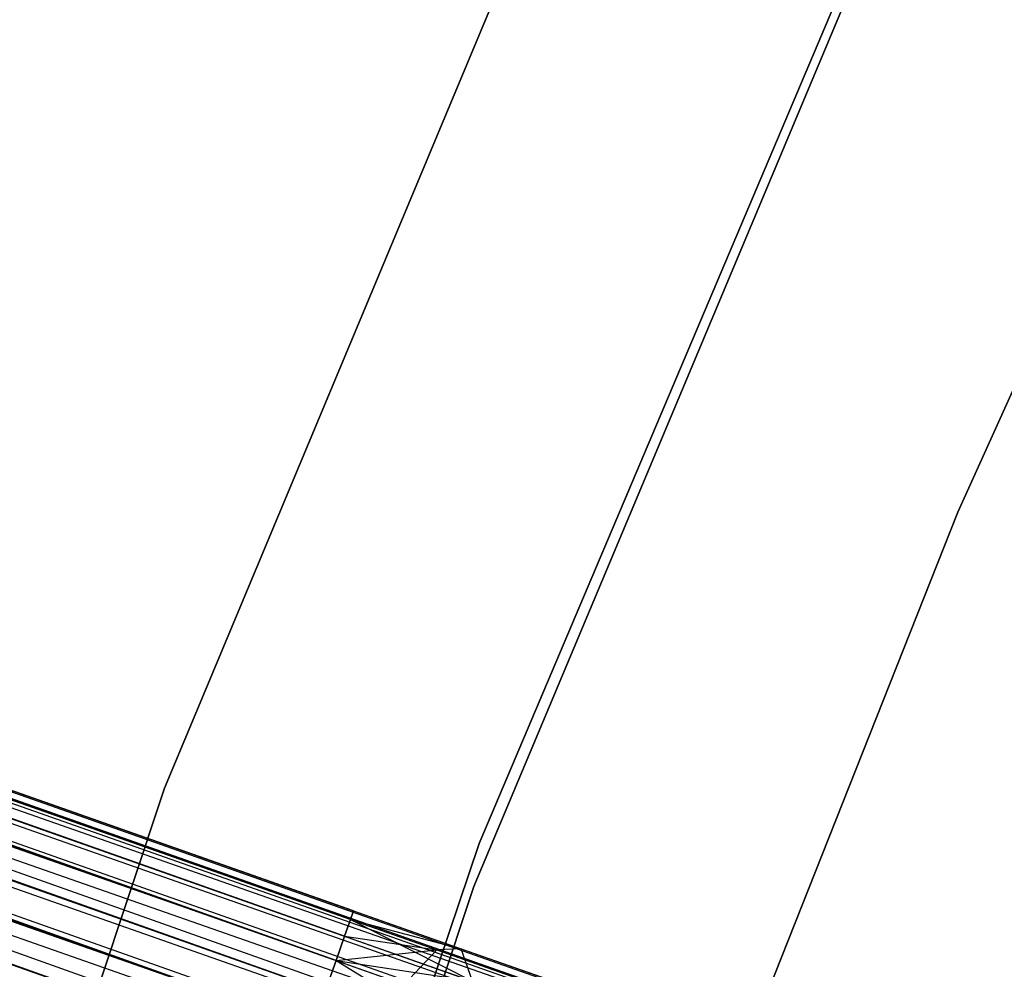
# Model space of a CAD drawing. Extents: x -189 to 189, y -189 to 189.
# Tile 196 of 256: x -60.15 to -55.44, y 21.39 to 25.93. Entities that reach past the tile are written whole.
import ezdxf

# ---------------------------------------------------------------- set-up
doc = ezdxf.new("R2010")
doc.units = 0
doc.header["$LTSCALE"] = 25.4
doc.layers.get('0').update_dxf_attribs({"linetype": 'CONTINUOUS'})

# ---------------------------------------------------------------- blocks, each defined once
blk = doc.blocks.new('CAMELEON-KENAI-C-12244_STL')
at = {"color": 0}
for p, q in [((-158.5641, 56.9133, -9.3955), (-40.4419, 15.2886, -9.3955)), ((-158.5641, 56.9133, -9.3955), (-40.4419, 15.2886, -9.3955)), ((-158.5641, 56.9133, -9.3955), (-40.4563, 15.2476, -9.191)), ((-158.5641, 56.9133, -9.3955), (-40.4563, 15.2476, -9.191)), ((-158.5786, 56.8723, -9.809), (-40.4419, 15.2886, -9.6045)), ((-158.5786, 56.8723, -9.809), (-40.4419, 15.2886, -9.3955)), ((-158.5786, 56.8723, -9.809), (-40.4563, 15.2476, -9.809)), ((-158.5786, 56.8723, -9.809), (-40.4563, 15.2476, -9.809)), ((-158.5786, 56.8723, -9.809), (-40.4419, 15.2886, -9.6045)), ((-158.5786, 56.8723, -9.809), (-40.4419, 15.2886, -9.3955)), ((-158.6068, 56.7921, -9), (-40.4563, 15.2476, -9.191)), ((-158.6068, 56.7921, -9), (-40.4563, 15.2476, -9.191)), ((-158.6068, 56.7921, -9), (-40.4846, 15.1674, -9)), ((-40.5771, 14.905, -8.691), (-158.6068, 56.7921, -9)), ((-40.5771, 14.905, -8.691), (-158.6068, 56.7921, -9)), ((-40.5254, 15.0515, -8.8309), (-158.6068, 56.7921, -9)), ((-40.5254, 15.0515, -8.8309), (-158.6068, 56.7921, -9)), ((-158.6068, 56.7921, -9), (-40.4846, 15.1674, -9)), ((-158.6477, 56.6762, -10.1691), (-40.5254, 15.0515, -10.1691)), ((-158.6477, 56.6762, -10.1691), (-40.5254, 15.0515, -10.1691)), ((-158.6477, 56.6762, -10.1691), (-40.4846, 15.1674, -10)), ((-158.6477, 56.6762, -10.1691), (-40.4846, 15.1674, -10)), ((-158.6477, 56.6762, -10.1691), (-40.4563, 15.2476, -9.809)), ((-158.6477, 56.6762, -10.1691), (-40.4563, 15.2476, -9.809)), ((-158.6993, 56.5296, -8.691), (-40.5771, 14.905, -8.691)), ((-40.7033, 14.5467, -8.5219), (-158.6993, 56.5296, -8.691)), ((-40.7033, 14.5467, -8.5219), (-158.6993, 56.5296, -8.691)), ((-40.6373, 14.7342, -8.5864), (-158.6993, 56.5296, -8.691)), ((-40.6373, 14.7342, -8.5864), (-158.6993, 56.5296, -8.691)), ((-158.6993, 56.5296, -8.691), (-40.5771, 14.905, -8.691)), ((-158.7595, 56.3589, -10.4135), (-40.6373, 14.7342, -10.4135)), ((-158.7595, 56.3589, -10.4135), (-40.6373, 14.7342, -10.4135)), ((-158.7595, 56.3589, -10.4135), (-40.5771, 14.905, -10.309)), ((-158.7595, 56.3589, -10.4135), (-40.5771, 14.905, -10.309)), ((-158.7595, 56.3589, -10.4135), (-40.5254, 15.0515, -10.1691)), ((-158.7595, 56.3589, -10.4135), (-40.5254, 15.0515, -10.1691)), ((-40.7033, 14.5467, -8.5219), (-158.8255, 56.1714, -8.5219)), ((-40.7033, 14.5467, -8.5219), (-158.8255, 56.1714, -8.5219)), ((-40.6373, 14.7342, -10.4135), (-158.8947, 55.9753, -10.5)), ((-40.6373, 14.7342, -10.4135), (-158.8947, 55.9753, -10.5)), ((-58.5649, 21.6288, -159.191), (-151.3094, 54.3568, -159.6045)), ((-58.5649, 21.6288, -159.191), (-151.3094, 54.3568, -159.6045)), ((-58.5505, 21.6698, -159.3955), (-151.3094, 54.3568, -159.6045)), ((-58.5505, 21.6698, -159.3955), (-151.3094, 54.3568, -159.6045)), ((-58.5505, 21.6698, -159.6045), (-151.3094, 54.3568, -159.6045)), ((-58.5505, 21.6698, -159.6045), (-151.3094, 54.3568, -159.6045)), ((-58.5649, 21.6288, -159.809), (-151.3094, 54.3568, -159.6045)), ((-58.5649, 21.6288, -159.809), (-151.3094, 54.3568, -159.6045)), ((-58.634, 21.4327, -158.8309), (-151.3239, 54.3158, -159.191)), ((-58.5932, 21.5486, -159), (-151.3239, 54.3158, -159.191)), ((-58.634, 21.4327, -158.8309), (-151.3239, 54.3158, -159.191)), ((-58.5932, 21.5486, -159), (-151.3239, 54.3158, -159.191)), ((-58.5649, 21.6288, -159.191), (-151.3239, 54.3158, -159.191)), ((-58.5649, 21.6288, -159.191), (-151.3239, 54.3158, -159.191)), ((-58.5649, 21.6288, -159.809), (-151.3521, 54.2356, -160)), ((-58.5932, 21.5486, -160), (-151.3521, 54.2356, -160)), ((-58.5649, 21.6288, -159.809), (-151.3521, 54.2356, -160)), ((-58.5932, 21.5486, -160), (-151.3521, 54.2356, -160)), ((-58.634, 21.4327, -160.1691), (-151.3521, 54.2356, -160)), ((-58.634, 21.4327, -160.1691), (-151.3521, 54.2356, -160)), ((-58.7458, 21.1154, -158.5865), (-151.393, 54.1197, -158.8309)), ((-58.6856, 21.2862, -158.691), (-151.393, 54.1197, -158.8309)), ((-58.7458, 21.1154, -158.5865), (-151.393, 54.1197, -158.8309)), ((-58.6856, 21.2862, -158.691), (-151.393, 54.1197, -158.8309)), ((-58.634, 21.4327, -158.8309), (-151.393, 54.1197, -158.8309)), ((-58.634, 21.4327, -158.8309), (-151.393, 54.1197, -158.8309)), ((-58.634, 21.4327, -160.1691), (-151.4446, 53.9732, -160.309)), ((-58.6856, 21.2862, -160.309), (-151.4446, 53.9732, -160.309)), ((-58.634, 21.4327, -160.1691), (-151.4446, 53.9732, -160.309)), ((-58.6856, 21.2862, -160.309), (-151.4446, 53.9732, -160.309)), ((-58.7458, 21.1154, -160.4135), (-151.4446, 53.9732, -160.309)), ((-58.7458, 21.1154, -160.4135), (-151.4446, 53.9732, -160.309)), ((-58.8119, 20.9279, -158.5219), (-151.5048, 53.8024, -158.5865)), ((-58.8119, 20.9279, -158.5219), (-151.5048, 53.8024, -158.5865)), ((-58.7458, 21.1154, -158.5865), (-151.5048, 53.8024, -158.5865)), ((-58.7458, 21.1154, -158.5865), (-151.5048, 53.8024, -158.5865)), ((-58.7458, 21.1154, -160.4135), (-151.5709, 53.6149, -160.4781)), ((-58.7458, 21.1154, -160.4135), (-151.5709, 53.6149, -160.4781)), ((-58.8119, 20.9279, -160.4781), (-151.5709, 53.6149, -160.4781)), ((-58.8119, 20.9279, -160.4781), (-151.5709, 53.6149, -160.4781)), ((-57.6239, 26.6389, -160.5), (-59.4539, 22.257, -160.5)), ((-59.4539, 22.257, -170), (-57.6239, 26.6389, -170)), ((-57.6239, 26.6389, -160.5), (-59.4539, 22.257, -160.5)), ((-59.4539, 22.257, -170), (-57.6239, 26.6389, -170)), ((-57.9506, 21.9925, -160.5), (-56.1209, 26.3134, -160.5)), ((-56.1209, 26.3134, -170), (-57.9506, 21.9925, -170)), ((-56.1209, 26.3134, -170), (-57.9506, 21.9925, -170)), ((-57.9506, 21.9925, -160.5), (-56.1209, 26.3134, -160.5)), ((-55.6625, 23.5765, -165), (-54.5047, 26.142, -165)), ((-54.5047, 26.142, -167), (-55.6625, 23.5765, -167)), ((-54.5047, 26.142, -167), (-55.6625, 23.5765, -167)), ((-55.6625, 23.5765, -165), (-54.5047, 26.142, -165)), ((-57.9751, 21.7861, -167), (-56.1844, 26.0588, -167)), ((-56.1844, 26.0588, -168), (-57.9751, 21.7861, -168)), ((-57.9751, 21.7861, -167), (-56.1844, 26.0588, -167)), ((-56.1844, 26.0588, -168), (-57.9751, 21.7861, -168)), ((-56.6996, 20.96, -165), (-55.6625, 23.5765, -165)), ((-55.6625, 23.5765, -167), (-56.6996, 20.96, -167)), ((-55.6625, 23.5765, -167), (-56.6996, 20.96, -167)), ((-56.6996, 20.96, -165), (-55.6625, 23.5765, -165)), ((-55.6625, 23.5765, -165), (-55.6625, 23.5765, -167)), ((-55.6625, 23.5765, -165), (-55.6625, 23.5765, -167)), ((-59.4539, 22.257, -160.5), (-60.9514, 17.7506, -160.5)), ((-60.9514, 17.7506, -170), (-59.4539, 22.257, -170)), ((-59.4539, 22.257, -160.5), (-60.9514, 17.7506, -160.5)), ((-60.9514, 17.7506, -170), (-59.4539, 22.257, -170)), ((-59.4539, 22.257, -160.5), (-59.4539, 22.257, -170)), ((-59.4539, 22.257, -160.5), (-59.4539, 22.257, -170)), ((-59.4483, 17.5456, -160.5), (-57.9506, 21.9925, -160.5)), ((-57.9506, 21.9925, -170), (-59.4483, 17.5456, -170)), ((-57.9506, 21.9925, -170), (-59.4483, 17.5456, -170)), ((-59.4483, 17.5456, -160.5), (-57.9506, 21.9925, -160.5)), ((-57.9506, 21.9925, -170), (-57.9506, 21.9925, -160.5)), ((-57.9506, 21.9925, -170), (-57.9506, 21.9925, -160.5)), ((-59.4415, 17.3915, -167), (-57.9751, 21.7861, -167)), ((-57.9751, 21.7861, -168), (-59.4415, 17.3915, -168)), ((-59.4415, 17.3915, -167), (-57.9751, 21.7861, -167)), ((-57.9751, 21.7861, -168), (-59.4415, 17.3915, -168)), ((-57.9751, 21.7861, -167), (-57.9751, 21.7861, -168)), ((-57.9751, 21.7861, -167), (-57.9751, 21.7861, -168)), ((-58.5649, 21.6288, -159.191), (-58.5505, 21.6698, -159.3955)), ((-58.5505, 21.6698, -159.6045), (-58.5649, 21.6288, -159.809)), ((-58.5505, 21.6698, -159.6045), (-58.5649, 21.6288, -159.809)), ((-58.5649, 21.6288, -159.191), (-58.5505, 21.6698, -159.3955)), ((-58.5505, 21.6698, -159.3955), (-58.0367, 21.4888, -159.4672)), ((-58.5505, 21.6698, -159.6045), (-58.0367, 21.4888, -159.4672)), ((-58.5505, 21.6698, -159.6045), (-58.0367, 21.4888, -159.4672)), ((-58.5505, 21.6698, -159.3955), (-58.0367, 21.4888, -159.4672)), ((-58.5932, 21.5486, -159), (-58.5649, 21.6288, -159.191)), ((-58.5649, 21.6288, -159.809), (-58.5932, 21.5486, -160)), ((-58.5649, 21.6288, -159.809), (-58.5932, 21.5486, -160)), ((-58.5932, 21.5486, -159), (-58.5649, 21.6288, -159.191)), ((-58.5649, 21.6288, -159.809), (-58.1521, 21.4834, -159.8666)), ((-58.5649, 21.6288, -159.809), (-58.1521, 21.4834, -159.8666)), ((-58.5649, 21.6288, -159.809), (-58.0367, 21.4888, -159.4672)), ((-58.5649, 21.6288, -159.809), (-58.0367, 21.4888, -159.4672)), ((-58.5649, 21.6288, -159.191), (-58.0367, 21.4888, -159.4672)), ((-58.5649, 21.6288, -159.191), (-58.0367, 21.4888, -159.4672)), ((-58.5649, 21.6288, -159.191), (-57.9829, 21.3336, -159.0852)), ((-58.5649, 21.6288, -159.191), (-57.9829, 21.3336, -159.0852)), ((-58.634, 21.4327, -158.8309), (-58.5932, 21.5486, -159)), ((-58.5932, 21.5486, -160), (-58.634, 21.4327, -160.1691)), ((-58.5932, 21.5486, -160), (-58.634, 21.4327, -160.1691)), ((-58.634, 21.4327, -158.8309), (-58.5932, 21.5486, -159)), ((-58.5932, 21.5486, -160), (-58.1521, 21.4834, -159.8666)), ((-58.5932, 21.5486, -160), (-58.1521, 21.4834, -159.8666)), ((-58.5932, 21.5486, -159), (-57.9829, 21.3336, -159.0852)), ((-58.5932, 21.5486, -159), (-57.9829, 21.3336, -159.0852)), ((-58.634, 21.4327, -160.1691), (-58.1521, 21.4834, -159.8666)), ((-58.634, 21.4327, -160.1691), (-58.1521, 21.4834, -159.8666)), ((-58.1521, 21.4834, -159.8666), (-58.3091, 21.3182, -160.2145)), ((-58.1521, 21.4834, -159.8666), (-58.3091, 21.3182, -160.2145)), ((-58.0367, 21.4888, -159.4672), (-58.1521, 21.4834, -159.8666)), ((-58.0367, 21.4888, -159.4672), (-58.1521, 21.4834, -159.8666)), ((-58.1521, 21.4834, -159.8666), (-57.7675, 21.3478, -160.0356)), ((-58.1521, 21.4834, -159.8666), (-57.7675, 21.3478, -160.0356)), ((-57.9829, 21.3336, -159.0852), (-58.0367, 21.4888, -159.4672)), ((-58.0367, 21.4888, -159.4672), (-57.558, 21.3201, -159.6774)), ((-58.0367, 21.4888, -159.4672), (-57.558, 21.3201, -159.6774)), ((-57.9829, 21.3336, -159.0852), (-58.0367, 21.4888, -159.4672)), ((-58.6856, 21.2862, -158.691), (-58.634, 21.4327, -158.8309)), ((-58.634, 21.4327, -160.1691), (-58.6856, 21.2862, -160.309)), ((-58.634, 21.4327, -160.1691), (-58.6856, 21.2862, -160.309)), ((-58.6856, 21.2862, -158.691), (-58.634, 21.4327, -158.8309)), ((-58.634, 21.4327, -160.1691), (-58.3091, 21.3182, -160.2145)), ((-58.634, 21.4327, -160.1691), (-58.3091, 21.3182, -160.2145)), ((-58.634, 21.4327, -158.8309), (-57.9829, 21.3336, -159.0852)), ((-58.634, 21.4327, -158.8309), (-57.9829, 21.3336, -159.0852)), ((-58.634, 21.4327, -158.8309), (-57.9999, 21.0446, -158.7867)), ((-58.634, 21.4327, -158.8309), (-57.9999, 21.0446, -158.7867))]:
    blk.add_line(p, q, dxfattribs=at)

msp = doc.modelspace()

# ---------------------------------------------------------------- block references
at = {"color": 0}
msp.add_blockref('CAMELEON-KENAI-C-12244_STL', (0, 0), dxfattribs=at)

doc.saveas('drawing.dxf')
